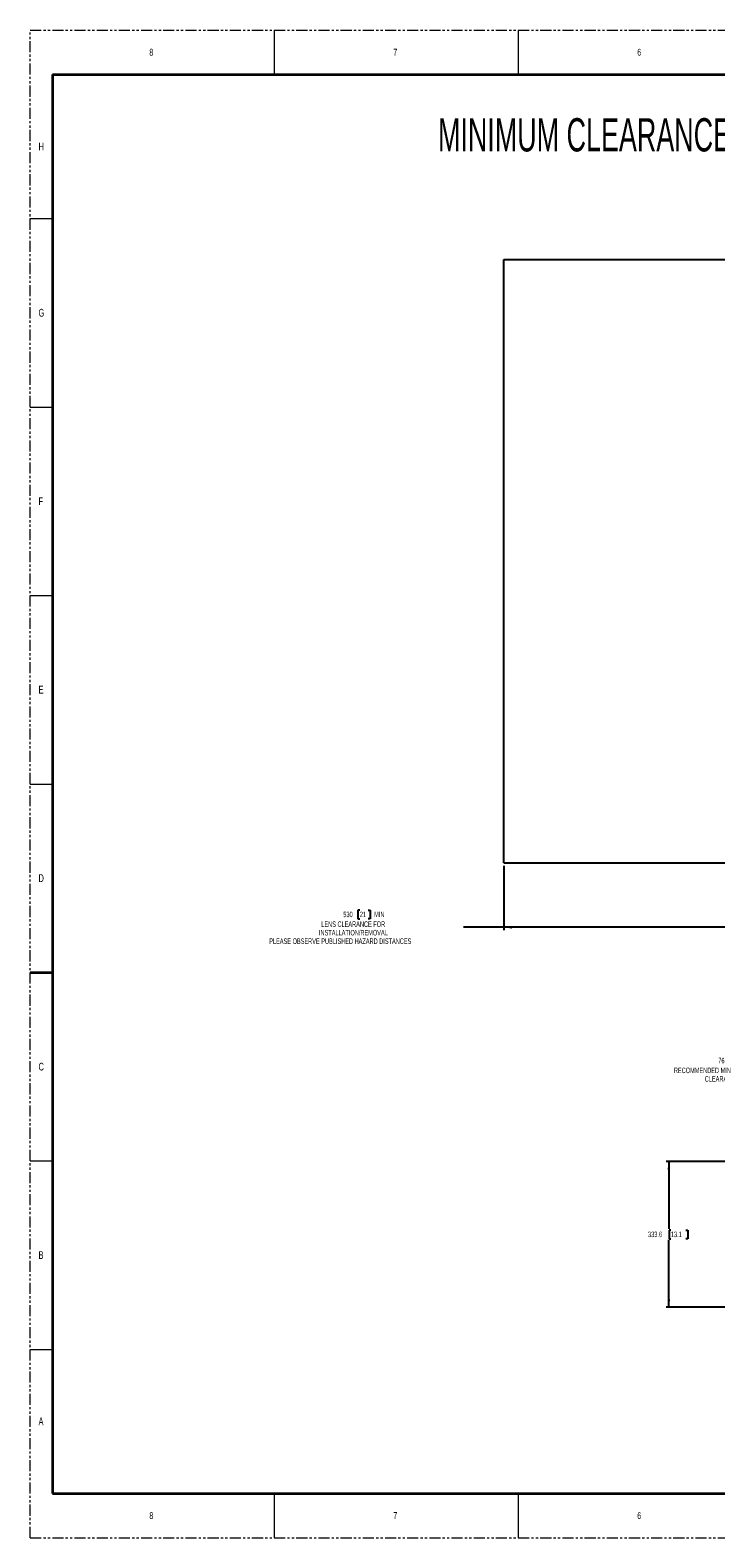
# Model space of a CAD drawing. Header units: millimetres. Extents: x 0 to 1118, y 0 to 864.
# Tile 1 of 86: x 0 to 393, y 0 to 864. Entities that reach past the tile are written whole.
import ezdxf

# ---------------------------------------------------------------- set-up
doc = ezdxf.new("R2010")
doc.units = ezdxf.units.MM
doc.linetypes.add('PHANTOM', pattern=[12.7, 6.35, -1.27, 1.27, -1.27, 1.27, -1.27])
doc.layers.add('ALPHAREV', color=7, linetype='Continuous', lineweight=25)
doc.styles.add('SLDTEXTSTYLE0', font='TXT', dxfattribs={"width": 0.605})
doc.styles.add('SLDTEXTSTYLE1', font='TXT', dxfattribs={"width": 0.6})
doc.dimstyles.new('SLDDIMSTYLE0', dxfattribs={"dimtxt": 3.175, "dimasz": 4.572, "dimexe": 0, "dimexo": 0.0625, "dimgap": 0.79375, "dimtad": 0, "dimtih": 1, "dimtoh": 1, "dimdec": 0, "dimlfac": 4, "dimrnd": 1e-09, "dimzin": 12, "dimdsep": 46, "dimtxsty": 'SLDTEXTSTYLE0', "dimsah": 1, "dimcen": 0.09, "dimadec": 0, "dimazin": 3, "dimtfac": 1, "dimtofl": 0, "dimtmove": 0, "dimatfit": 3, "dimfxl": 1, "dimfrac": 2, "dimtolj": 1, "dimtzin": 12, "dimarcsym": 0})
doc.dimstyles.new('SLDDIMSTYLE2', dxfattribs={"dimtxt": 3.175, "dimasz": 4.572, "dimexe": 0, "dimexo": 0.0625, "dimgap": 0.79375, "dimtad": 0, "dimtih": 1, "dimtoh": 1, "dimdec": 1, "dimlfac": 4, "dimrnd": 1e-09, "dimzin": 12, "dimdsep": 46, "dimtxsty": 'SLDTEXTSTYLE0', "dimsah": 1, "dimcen": 0.09, "dimadec": 0, "dimazin": 3, "dimtfac": 1, "dimtofl": 0, "dimtmove": 0, "dimatfit": 3, "dimfxl": 1, "dimfrac": 2, "dimtolj": 1, "dimtzin": 12, "dimarcsym": 0})

# ---------------------------------------------------------------- blocks, each defined once
blk = doc.blocks.new('_D')
at = {"layer": 'ALPHAREV'}
for p, q in [((403.83, 509.46), (403.83, 348.14)), ((271.33, 384.96), (271.33, 348.14)), ((188.78, 359.48), (187.69, 359.48)), ((187.69, 359.48), (187.69, 354.61)), ((187.69, 354.61), (188.78, 354.61)), ((193.63, 359.48), (194.72, 359.48)), ((194.72, 354.61), (193.63, 354.61)), ((194.72, 359.48), (194.72, 354.61)), ((271.33, 349.74), (248.17, 349.74)), ((403.83, 349.74), (271.33, 349.74))]:
    blk.add_line(p, q, dxfattribs=at)
for points in [[(271.33, 349.74), (275.9, 348.98), (275.9, 350.5)], [(403.83, 349.74), (399.26, 350.5), (399.26, 348.98)]]:
    blk.add_solid(points, dxfattribs=at)
at = {"layer": 'ALPHAREV', "char_height": 3.175, "attachment_point": 1, "style": 'SLDTEXTSTYLE0'}
for s, insert in [('530', (179.32, 358.7)), ('21', (188.78, 358.7)), ('MIN', (197, 358.7)), ('INSTALLATION/REMOVAL', (165.39, 348.23)), ('LENS CLEARANCE FOR', (166.72, 353.1)), ('PLEASE OBSERVE PUBLISHED HAZARD DISTANCES', (136.9, 343.36))]:
    blk.add_mtext(s, dxfattribs=dict(at, insert=insert))
blk = doc.blocks.new('_D_5')
at = {"layer": 'ALPHAREV'}
for p, q in [((404.72, 275.75), (403.63, 275.75)), ((403.63, 275.75), (403.63, 270.87)), ((403.63, 270.87), (404.72, 270.87)), ((410.79, 275.75), (411.88, 275.75)), ((411.88, 270.87), (410.79, 270.87)), ((411.88, 275.75), (411.88, 270.87)), ((413.7, 268.44), (416.87, 268.44)), ((416.87, 268.44), (416.87, 247.62)), ((456.55, 247.62), (415.27, 247.62)), ((416.87, 228.57), (416.87, 247.62)), ((479.02, 228.57), (415.27, 228.57))]:
    blk.add_line(p, q, dxfattribs=at)
for points in [[(416.87, 247.62), (416.11, 243.05), (417.63, 243.05)], [(416.87, 228.57), (417.63, 233.14), (416.11, 233.14)]]:
    blk.add_solid(points, dxfattribs=at)
at = {"layer": 'ALPHAREV', "char_height": 3.175, "attachment_point": 1, "style": 'SLDTEXTSTYLE0'}
for s, insert in [('RECOMMENDED MIN', (368.63, 269.36)), ('76.2', (394.05, 274.97)), ('3.0', (404.72, 274.97)), ('CLEARANCE', (386.31, 264.49))]:
    blk.add_mtext(s, dxfattribs=dict(at, insert=insert))
blk = doc.blocks.new('_D_6')
at = {"layer": 'ALPHAREV'}
for p, q in [((494.07, 215.48), (364.13, 215.48)), ((365.73, 215.48), (365.73, 176.94)), ((366.94, 176.21), (365.85, 176.21)), ((365.85, 176.21), (365.85, 171.34)), ((375.43, 176.21), (376.52, 176.21)), ((376.52, 176.21), (376.52, 171.34)), ((365.73, 132.07), (365.73, 170.61)), ((365.85, 171.34), (366.94, 171.34)), ((376.52, 171.34), (375.43, 171.34)), ((479, 132.07), (364.13, 132.07))]:
    blk.add_line(p, q, dxfattribs=at)
for points in [[(365.73, 215.48), (364.97, 210.91), (366.49, 210.91)], [(365.73, 132.07), (366.49, 136.64), (364.97, 136.64)]]:
    blk.add_solid(points, dxfattribs=at)
at = {"layer": 'ALPHAREV', "char_height": 3.175, "attachment_point": 1, "style": 'SLDTEXTSTYLE0'}
for s, insert in [('333.6', (353.84, 175.43)), ('13.1', (366.94, 175.43))]:
    blk.add_mtext(s, dxfattribs=dict(at, insert=insert))

msp = doc.modelspace()

# ---------------------------------------------------------------- linework, layer by layer
at = {"color": 7, "linetype": 'PHANTOM', "lineweight": 18}
for p, q in [((0, 0), (0, 863.6)), ((0, 863.6), (1117.6, 863.6)), ((0, 0), (1117.6, 0))]:
    msp.add_line(p, q, dxfattribs=at)
at = {"color": 7, "linetype": 'Continuous', "lineweight": 18}
for p, q in [((139.7, 863.6), (139.7, 838.2)), ((279.4, 863.6), (279.4, 838.2)), ((0, 755.65), (12.7, 755.65)), ((0, 647.7), (12.7, 647.7)), ((0, 539.75), (12.7, 539.75)), ((0, 431.8), (12.7, 431.8)), ((0, 215.9), (12.7, 215.9)), ((0, 107.95), (12.7, 107.95)), ((139.7, 25.4), (139.7, 0)), ((279.4, 25.4), (279.4, 0))]:
    msp.add_line(p, q, dxfattribs=at)
at = {"color": 7, "linetype": 'Continuous', "lineweight": 35}
for p, q in [((12.7, 838.2), (12.7, 25.4)), ((12.7, 838.2), (1104.9, 838.2)), ((0, 323.85), (12.7, 323.85)), ((12.7, 25.4), (1104.9, 25.4))]:
    msp.add_line(p, q, dxfattribs=at)
at = {"layer": 'ALPHAREV'}
for p, q in [((271.327469, 386.556134), (271.327469, 732.202581)), ((271.327469, 732.202581), (808.843887, 732.202581)), ((271.327469, 386.556134), (808.843887, 386.556134))]:
    msp.add_line(p, q, dxfattribs=at)

# ---------------------------------------------------------------- texts
at = {"color": 7, "linetype": 'Continuous', "lineweight": 0, "attachment_point": 1, "style": 'SLDTEXTSTYLE1'}
for s, insert, char_height in [('8', (68.2625, 852.929182), 3.96875), ('7', (207.9625, 852.929182), 3.96875), ('6', (347.6625, 852.929182), 3.96875), ('H', (4.79425, 799.197684), 4.445), ('G', (4.79425, 703.947684), 4.445), ('F', (4.79425, 595.997684), 4.445), ('E', (4.79425, 488.047684), 4.445), ('D', (4.79425, 380.097684), 4.445), ('C', (4.79425, 272.147684), 4.445), ('B', (4.79425, 164.197684), 4.445), ('A', (4.79425, 68.947684), 4.445), ('8', (68.2625, 14.729182), 3.96875), ('7', (207.9625, 14.729182), 3.96875), ('6', (347.6625, 14.729182), 3.96875)]:
    msp.add_mtext(s, dxfattribs=dict(at, insert=insert, char_height=char_height))
at = {"layer": 'ALPHAREV', "insert": (233.549692, 813.183915), "char_height": 19.05, "attachment_point": 1, "style": 'SLDTEXTSTYLE0'}
msp.add_mtext('MINIMUM CLEARANCE FOR MAINTENANCE ACCESS', dxfattribs=at)

# ---------------------------------------------------------------- dimensions: what is measured, and where the dimension line sits
at = {"layer": 'ALPHAREV'}
dim = msp.add_linear_dim(base=(271.327469, 349.738152), p1=(403.827469, 511.056134), p2=(271.327469, 386.556134), text='<> MIN\\PLENS CLEARANCE FOR \\PINSTALLATION/REMOVAL\\PPLEASE OBSERVE PUBLISHED HAZARD DISTANCES', dimstyle='SLDDIMSTYLE0', dxfattribs=at)
dim.commit()
dim.dimension.update_dxf_attribs({"geometry": '_D', "text_midpoint": (192.171161, 349.738152), "dimtype": 160})
dim = msp.add_linear_dim(base=(416.871096, 247.617972), p1=(480.615333, 228.567972), p2=(458.146936, 247.617972), angle=90, text='<>\\PRECOMMENDED MIN\\PCLEARANCE', dimstyle='SLDDIMSTYLE2', dxfattribs=at)
dim.commit()
dim.dimension.update_dxf_attribs({"geometry": '_D_5', "text_midpoint": (416.871096, 268.435998), "dimtype": 160})
dim = msp.add_linear_dim(base=(365.727469, 215.479547), p1=(480.602833, 132.067972), p2=(495.667833, 215.479547), angle=90, dimstyle='SLDDIMSTYLE2', dxfattribs=at)
dim.commit()
dim.dimension.update_dxf_attribs({"geometry": '_D_6', "text_midpoint": (365.727469, 173.773759), "dimtype": 160})

doc.saveas('drawing.dxf')
